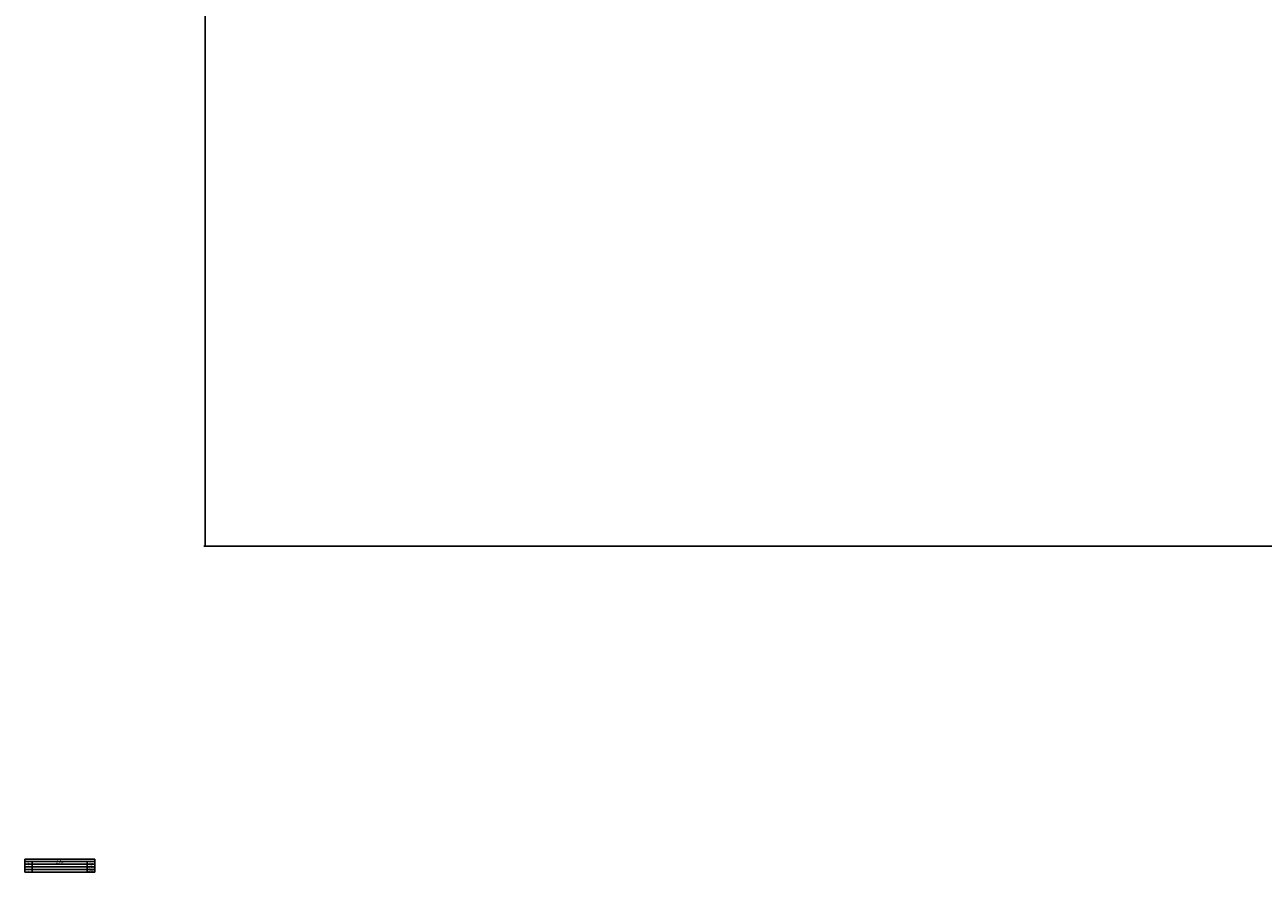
# Model space of a CAD drawing. Header units: millimetres. Extents: x 10 to 10348, y 8 to 8288.
# Tile 1 of 129: x 10 to 2826, y 8 to 1935. Entities that reach past the tile are written whole.
import ezdxf

# ---------------------------------------------------------------- set-up
doc = ezdxf.new("R2010")
doc.units = ezdxf.units.MM
doc.layers.add('COMPONENT_GEOMETRY', color=7, linetype='Continuous')
doc.styles.add('SLDTEXTSTYLE0', font='TXT', dxfattribs={"width": 0.75})
doc.dimstyles.new('SLDDIMSTYLE1', dxfattribs={"dimtxt": 75, "dimasz": 3.302, "dimexe": 0, "dimexo": 0.0625, "dimgap": 18.75, "dimtad": 0, "dimtih": 1, "dimtoh": 1, "dimdec": 0, "dimrnd": 1e-09, "dimzin": 12, "dimdsep": 46, "dimtxsty": 'SLDTEXTSTYLE0', "dimsah": 1, "dimcen": 0.09, "dimadec": 0, "dimazin": 3, "dimtfac": 1, "dimtdec": 0, "dimtofl": 0, "dimtmove": 0, "dimatfit": 3, "dimfxl": 1, "dimfrac": 2, "dimtolj": 1, "dimtzin": 12, "dimarcsym": 0})

# ---------------------------------------------------------------- blocks, each defined once
blk = doc.blocks.new('SW_TABLEANNOTATION_0')
at = {"layer": 'COMPONENT_GEOMETRY', "color": 0}
for p, q in [((0, 0), (0, -29.6)), ((159.7, 0), (0, 0)), ((159.7, -29.6), (159.7, 0)), ((0, -5.5), (159.7, -5.5)), ((0, -10.9), (159.7, -10.9)), ((0, -17.1), (159.7, -17.1)), ((0, -23.4), (159.7, -23.4)), ((16.9, -5.5), (16.9, -10.9)), ((16.9, -10.9), (16.9, -29.6)), ((141.9, -5.5), (141.9, -10.9)), ((141.9, -10.9), (141.9, -29.6)), ((0, -29.6), (159.7, -29.6))]:
    blk.add_line(p, q, dxfattribs=at)
at = {"layer": 'COMPONENT_GEOMETRY', "color": 0, "attachment_point": 1, "style": 'SLDTEXTSTYLE0'}
for s, insert, char_height in [('REV.', (5.4, -6.9), 2.12), ('A', (7.4, -12.7), 2.12), ('C', (7.3, -25.2), 2.12), ('B', (7.6, -18.9), 2.12), ('DESCRIPTION', (70.5, -6.9), 2.117), ('REVISIONS', (72.9, -1.4), 2.12), ('30/03/2020', (143.3, -18.9), 2.12), ('31/03/2020', (143.3, -25.2), 2.12), ('01/12/2017', (143.3, -12.7), 2.12), ('DATE', (147.4, -6.9), 2.12)]:
    blk.add_mtext(s, dxfattribs=dict(at, insert=insert, char_height=char_height))
blk = doc.blocks.new('_D_5')
at = {"layer": 'COMPONENT_GEOMETRY', "color": 7}
for p, q in [((3546.3, 3861.9), (417.2, 3861.9)), ((420.4, 3861.9), (420.4, 2365.1)), ((420.4, 749.3), (420.4, 2246)), ((3146.6, 749.3), (417.2, 749.3))]:
    blk.add_line(p, q, dxfattribs=at)
for points in [[(420.4, 3861.9), (419.9, 3858.6), (420.9, 3858.6)], [(420.4, 749.3), (420.9, 752.6), (419.9, 752.6)]]:
    blk.add_solid(points, dxfattribs=at)
at = {"layer": 'COMPONENT_GEOMETRY', "color": 7, "insert": (309.6, 2342.7), "char_height": 75, "attachment_point": 1, "style": 'SLDTEXTSTYLE0'}
blk.add_mtext('3113', dxfattribs=at)

msp = doc.modelspace()

# ---------------------------------------------------------------- block references
at = {"layer": 'COMPONENT_GEOMETRY'}
msp.add_blockref('SW_TABLEANNOTATION_0', (9.78, 37.37), dxfattribs=at)

# ---------------------------------------------------------------- dimensions: what is measured, and where the dimension line sits
at = {"layer": 'COMPONENT_GEOMETRY', "color": 7}
dim = msp.add_linear_dim(base=(420.41, 3861.9), p1=(3147.88, 749.25), p2=(3547.61, 3861.9), angle=90, dimstyle='SLDDIMSTYLE1', dxfattribs=at)
dim.commit()
dim.dimension.update_dxf_attribs({"geometry": '_D_5', "text_midpoint": (420.41, 2305.58), "dimtype": 160})

doc.saveas('drawing.dxf')
